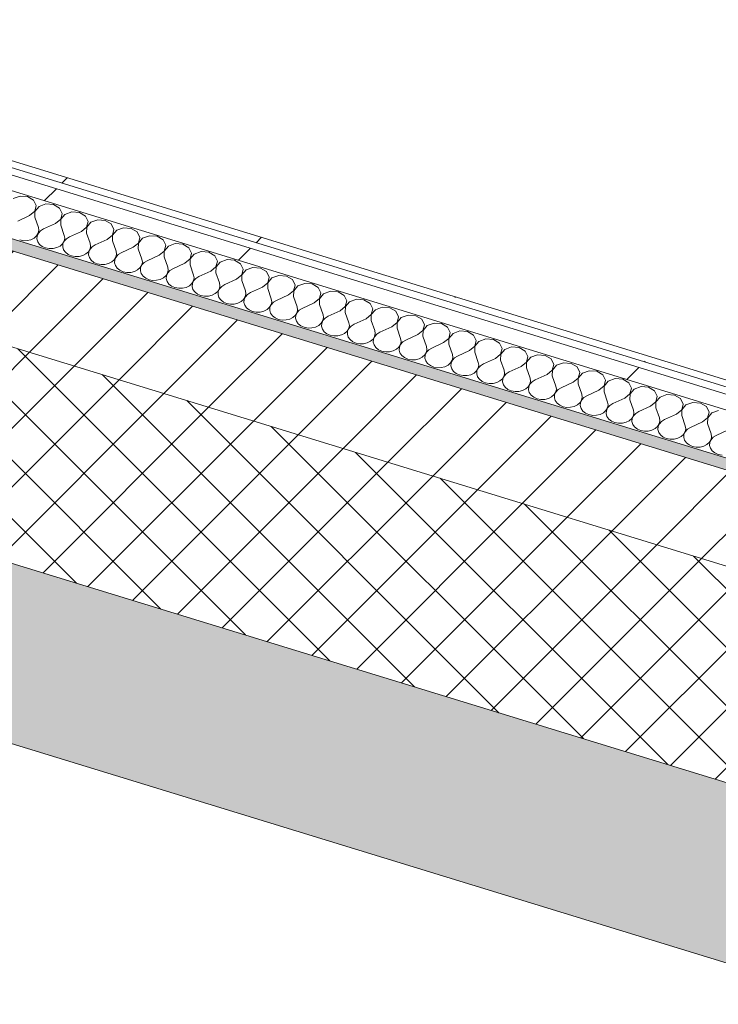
# Model space of a CAD drawing. Header units: millimetres. Extents: x -2220 to 52371, y -4077 to 6953.
# Tile 86 of 228: x 7039 to 7545, y -3270 to -2556. Entities that reach past the tile are written whole.
import ezdxf

# ---------------------------------------------------------------- set-up
doc = ezdxf.new("R2010")
doc.units = ezdxf.units.MM
doc.header["$MEASUREMENT"] = 0
doc.linetypes.add('Wipeout_Contour', pattern=[1000, 0, -1000])
doc.layers.add('12_FAÇ_Façana', color=7, linetype='Continuous')
doc.layers.add('Nuevo_08_E_Envans secs', color=7, linetype='Continuous')
for name, color, linetype, lineweight, true_color in [('12_FAÇ_Façana_Pluma_Nº__102', 7, 'Continuous', 5, 0xcccccc), ('12_FAÇ_Façana_Pluma_Nº__174', 7, 'Continuous', 13, 0xe4ad2c), ('12_FAÇ_Façana_Pluma_Nº__176', 7, 'Continuous', 15, 0x93a0c6), ('Nuevo_08_E_Envans secs_Pluma_Nº__102', 7, 'Continuous', 5, 0xcccccc), ('Nuevo_08_E_Envans secs_Pluma_Nº__171', 171, 'Continuous', 13, 0xaaaaff), ('Nuevo_08_E_Envans secs_Pluma_Nº__177', 7, 'Continuous', 15, 0xf7e046)]:
    doc.layers.add(name, color=color, linetype=linetype, lineweight=lineweight, true_color=true_color)
for name, color, linetype, lineweight in [('12_FAÇ_Façana_Pluma_Nº__2', 8, 'Continuous', 5), ('12_FAÇ_Façana_Pluma_Nº__7', 7, 'Continuous', 5), ('Nuevo_08_E_Envans secs_Pluma_Nº__1', 7, 'Continuous', 5)]:
    doc.layers.add(name, color=color, linetype=linetype, lineweight=lineweight)
pattern_1 = [(45, (0, 0), (-183.848, 183.848), [195, -65]), (45, (7e-14, 183.85), (-183.848, 183.848), [195, -65])]

# ---------------------------------------------------------------- blocks, each defined once
blk = doc.blocks.new('Elem Sección_14_1')
at = {"layer": '12_FAÇ_Façana_Pluma_Nº__102', "linetype": 'Continuous', "lineweight": 0, "true_color": 0xe5e5e5}
blk.add_hatch(color=254, dxfattribs=at).paths.add_polyline_path([(778.79, -1161.36), (9655.75, -3885.6), (9715.31, -3773.22), (6546.37, -2800.71), (6538.43, -2815.7), (6095.56, -2679.79), (6103.5, -2664.8), (838.34, -1048.99)])
at = {"layer": '12_FAÇ_Façana_Pluma_Nº__174', "linetype": 'Continuous', "lineweight": 13, "true_color": 0xe4ad2c}
h = blk.add_hatch(dxfattribs=at)
h.set_pattern_fill('SATE_Aislamiento_0001', color=42, style=0, pattern_type=2)
h.set_pattern_definition([(45, (0, 0), (-21.2132, 21.2132), []), (135, (0, 0), (21.2132, 21.2132), [])])
h.paths.add_polyline_path([(9715.31, -3773.22), (9786.77, -3638.37), (6657.2, -2677.95), (6617.83, -2665.87), (6546.37, -2800.71)])
at = {"layer": '12_FAÇ_Façana_Pluma_Nº__176', "linetype": 'Continuous', "lineweight": 0, "true_color": 0x495063}
blk.add_hatch(color=251, dxfattribs=at).paths.add_polyline_path([(9818.54, -3578.44), (9822.51, -3570.95), (6692.93, -2610.52), (6688.96, -2618.01)])
at = {"layer": '12_FAÇ_Façana_Pluma_Nº__2', "linetype": 'Continuous', "lineweight": 5}
h = blk.add_hatch(dxfattribs=at)
h.set_pattern_fill('Ceramic_0001', color=8, style=0, pattern_type=2)
h.set_pattern_definition([(45, (0, 0), (-21.2132, 21.2132), [])])
h.paths.add_polyline_path([(6688.96, -2618.01), (6657.2, -2677.95), (9786.77, -3638.37), (9818.54, -3578.44)])
at = {"layer": '12_FAÇ_Façana_Pluma_Nº__7', "color": 7, "linetype": 'Continuous', "lineweight": 5}
for p, q in [((813.23, -1171.93), (9655.75, -3885.6)), ((6692.93, -2610.52), (9822.51, -3570.95)), ((6688.96, -2618.01), (9818.54, -3578.44)), ((6546.37, -2800.71), (9715.31, -3773.22))]:
    blk.add_line(p, q, dxfattribs=at)
at = {"layer": '12_FAÇ_Façana_Pluma_Nº__7', "color": 7, "linetype": 'Continuous', "lineweight": 5, "flags": 128}
blk.add_lwpolyline([(6617.83, -2665.87), (6657.2, -2677.95), (9786.77, -3638.37)], dxfattribs=at)
blk = doc.blocks.new('*X134')
at = {"layer": 'Nuevo_08_E_Envans secs_Pluma_Nº__102', "color": 254, "linetype": 'Continuous', "lineweight": 5, "true_color": 0xcccccc}
for p, q in [((7038.98, -2683.95), (7034, -2685.77)), ((7044.47, -2684.39), (7038.98, -2683.95)), ((7048.83, -2686.97), (7044.47, -2684.39)), ((7050.76, -2690.91), (7048.83, -2686.97)), ((7045.92, -2698.11), (7049.68, -2695.04)), ((7049.76, -2695.06), (7049.67, -2699.26)), ((7049.68, -2695.04), (7050.76, -2690.91)), ((7052.74, -2691.52), (7049.76, -2695.06)), ((7057.72, -2689.7), (7052.74, -2691.52)), ((7063.22, -2690.15), (7057.72, -2689.7)), ((7067.58, -2692.73), (7063.22, -2690.15)), ((7069.51, -2696.66), (7067.58, -2692.73)), ((7068.43, -2700.79), (7069.51, -2696.66)), ((7076.47, -2695.45), (7071.49, -2697.27)), ((7081.96, -2695.9), (7076.47, -2695.45)), ((7086.32, -2698.48), (7081.96, -2695.9)), ((7045.92, -2698.11), (7037.27, -2702.09)), ((7049.67, -2699.26), (7052.27, -2706.7)), ((7064.66, -2703.86), (7056.02, -2707.85)), ((7064.66, -2703.86), (7068.43, -2700.79)), ((7068.51, -2700.81), (7068.41, -2705.01)), ((7071.49, -2697.27), (7068.51, -2700.81)), ((7088.25, -2702.42), (7086.32, -2698.48)), ((7087.18, -2706.54), (7088.25, -2702.42)), ((7090.23, -2703.02), (7087.25, -2706.56)), ((7095.21, -2701.21), (7090.23, -2703.02)), ((7100.71, -2701.65), (7095.21, -2701.21)), ((7105.07, -2704.23), (7100.71, -2701.65)), ((7051.01, -2712.83), (7052.17, -2710.9)), ((7052.25, -2710.92), (7051.33, -2712.93)), ((7052.17, -2710.9), (7052.6, -2708.8)), ((7053.85, -2709.19), (7052.25, -2710.92)), ((7052.6, -2708.8), (7052.27, -2706.7)), ((7056.02, -2707.85), (7053.85, -2709.19)), ((7068.41, -2705.01), (7071.01, -2712.45)), ((7083.41, -2709.62), (7074.76, -2713.6)), ((7083.41, -2709.62), (7087.18, -2706.54)), ((7087.25, -2706.56), (7087.16, -2710.77)), ((7087.16, -2710.77), (7089.76, -2718.2)), ((7107, -2708.17), (7105.07, -2704.23)), ((7105.92, -2712.29), (7107, -2708.17)), ((7108.98, -2708.78), (7106, -2712.32)), ((7113.96, -2706.96), (7108.98, -2708.78)), ((7119.45, -2707.41), (7113.96, -2706.96)), ((7123.82, -2709.98), (7119.45, -2707.41)), ((7125.75, -2713.92), (7123.82, -2709.98)), ((7038.72, -2715.81), (7041.42, -2716.32)), ((7041.42, -2716.32), (7044.21, -2716.26)), ((7044.21, -2716.26), (7046.87, -2715.61)), ((7046.87, -2715.61), (7049.19, -2714.44)), ((7049.19, -2714.44), (7051.01, -2712.83)), ((7051.33, -2712.93), (7051.17, -2715.05)), ((7051.17, -2715.05), (7051.78, -2717.12)), ((7051.78, -2717.12), (7053.1, -2718.99)), ((7069.75, -2718.58), (7070.92, -2716.65)), ((7071, -2716.68), (7070.08, -2718.68)), ((7070.92, -2716.65), (7071.35, -2714.56)), ((7072.6, -2714.94), (7071, -2716.68)), ((7071.35, -2714.56), (7071.01, -2712.45)), ((7074.76, -2713.6), (7072.6, -2714.94)), ((7102.16, -2715.37), (7093.51, -2719.35)), ((7102.16, -2715.37), (7105.92, -2712.29)), ((7106, -2712.32), (7105.9, -2716.52)), ((7105.9, -2716.52), (7108.5, -2723.95)), ((7120.9, -2721.12), (7124.67, -2718.05)), ((7124.74, -2718.07), (7124.65, -2722.27)), ((7124.67, -2718.05), (7125.75, -2713.92)), ((7127.72, -2714.53), (7124.74, -2718.07)), ((7132.71, -2712.71), (7127.72, -2714.53)), ((7138.2, -2713.16), (7132.71, -2712.71)), ((7142.56, -2715.74), (7138.2, -2713.16)), ((7144.49, -2719.68), (7142.56, -2715.74)), ((7053.1, -2718.99), (7055.05, -2720.51)), ((7055.05, -2720.51), (7057.46, -2721.56)), ((7057.46, -2721.56), (7060.17, -2722.08)), ((7060.17, -2722.08), (7062.96, -2722.01)), ((7062.96, -2722.01), (7065.61, -2721.36)), ((7065.61, -2721.36), (7067.94, -2720.19)), ((7067.94, -2720.19), (7069.75, -2718.58)), ((7070.08, -2718.68), (7069.92, -2720.8)), ((7069.92, -2720.8), (7070.52, -2722.87)), ((7070.52, -2722.87), (7071.85, -2724.74)), ((7071.85, -2724.74), (7073.79, -2726.26)), ((7086.68, -2725.94), (7088.5, -2724.33)), ((7088.5, -2724.33), (7089.66, -2722.41)), ((7088.82, -2724.43), (7088.66, -2726.55)), ((7089.74, -2722.43), (7088.82, -2724.43)), ((7089.66, -2722.41), (7090.1, -2720.31)), ((7091.34, -2720.69), (7089.74, -2722.43)), ((7090.1, -2720.31), (7089.76, -2718.2)), ((7093.51, -2719.35), (7091.34, -2720.69)), ((7108.84, -2726.06), (7108.5, -2723.95)), ((7112.25, -2725.1), (7110.09, -2726.44)), ((7120.9, -2721.12), (7112.25, -2725.1)), ((7124.65, -2722.27), (7127.25, -2729.71)), ((7139.65, -2726.88), (7143.41, -2723.8)), ((7143.49, -2723.82), (7143.4, -2728.03)), ((7143.41, -2723.8), (7144.49, -2719.68)), ((7146.47, -2720.28), (7143.49, -2723.82)), ((7151.45, -2718.46), (7146.47, -2720.28)), ((7156.94, -2718.91), (7151.45, -2718.46)), ((7161.31, -2721.49), (7156.94, -2718.91)), ((7163.24, -2725.43), (7161.31, -2721.49)), ((7170.2, -2724.22), (7165.22, -2726.04)), ((7175.69, -2724.66), (7170.2, -2724.22)), ((7180.05, -2727.24), (7175.69, -2724.66)), ((7073.79, -2726.26), (7076.21, -2727.32)), ((7076.21, -2727.32), (7078.91, -2727.83)), ((7078.91, -2727.83), (7081.7, -2727.76)), ((7081.7, -2727.76), (7084.36, -2727.12)), ((7084.36, -2727.12), (7086.68, -2725.94)), ((7088.66, -2726.55), (7089.27, -2728.62)), ((7089.27, -2728.62), (7090.59, -2730.49)), ((7090.59, -2730.49), (7092.54, -2732.01)), ((7092.54, -2732.01), (7094.95, -2733.07)), ((7103.1, -2732.87), (7105.43, -2731.7)), ((7105.43, -2731.7), (7107.24, -2730.09)), ((7107.24, -2730.09), (7108.41, -2728.16)), ((7107.57, -2730.19), (7107.41, -2732.3)), ((7107.41, -2732.3), (7108.01, -2734.38)), ((7108.49, -2728.18), (7107.57, -2730.19)), ((7108.41, -2728.16), (7108.84, -2726.06)), ((7110.09, -2726.44), (7108.49, -2728.18)), ((7127.16, -2733.91), (7127.59, -2731.81)), ((7128.83, -2732.2), (7127.23, -2733.93)), ((7127.59, -2731.81), (7127.25, -2729.71)), ((7131, -2730.86), (7128.83, -2732.2)), ((7139.65, -2726.88), (7131, -2730.86)), ((7143.4, -2728.03), (7145.99, -2735.46)), ((7158.39, -2732.63), (7162.16, -2729.55)), ((7162.23, -2729.58), (7162.14, -2733.78)), ((7162.16, -2729.55), (7163.24, -2725.43)), ((7165.22, -2726.04), (7162.23, -2729.58)), ((7181.98, -2731.18), (7180.05, -2727.24)), ((7180.9, -2735.3), (7181.98, -2731.18)), ((7183.96, -2731.79), (7180.98, -2735.33)), ((7188.94, -2729.97), (7183.96, -2731.79)), ((7194.43, -2730.42), (7188.94, -2729.97)), ((7198.8, -2732.99), (7194.43, -2730.42)), ((7094.95, -2733.07), (7097.66, -2733.58)), ((7097.66, -2733.58), (7100.45, -2733.52)), ((7100.45, -2733.52), (7103.1, -2732.87)), ((7108.01, -2734.38), (7109.34, -2736.24)), ((7109.34, -2736.24), (7111.28, -2737.76)), ((7111.28, -2737.76), (7113.7, -2738.82)), ((7113.7, -2738.82), (7116.41, -2739.34)), ((7116.41, -2739.34), (7119.19, -2739.27)), ((7119.19, -2739.27), (7121.85, -2738.62)), ((7121.85, -2738.62), (7124.17, -2737.45)), ((7124.17, -2737.45), (7125.99, -2735.84)), ((7125.99, -2735.84), (7127.16, -2733.91)), ((7126.32, -2735.94), (7126.15, -2738.06)), ((7126.15, -2738.06), (7126.76, -2740.13)), ((7127.23, -2733.93), (7126.32, -2735.94)), ((7145.9, -2739.66), (7146.33, -2737.57)), ((7147.58, -2737.95), (7145.98, -2739.69)), ((7146.33, -2737.57), (7145.99, -2735.46)), ((7149.74, -2736.61), (7147.58, -2737.95)), ((7158.39, -2732.63), (7149.74, -2736.61)), ((7162.14, -2733.78), (7164.74, -2741.21)), ((7177.14, -2738.38), (7168.49, -2742.36)), ((7177.14, -2738.38), (7180.9, -2735.3)), ((7180.98, -2735.33), (7180.89, -2739.53)), ((7180.89, -2739.53), (7183.49, -2746.97)), ((7200.73, -2736.93), (7198.8, -2732.99)), ((7199.65, -2741.06), (7200.73, -2736.93)), ((7202.71, -2737.54), (7199.72, -2741.08)), ((7207.69, -2735.72), (7202.71, -2737.54)), ((7213.18, -2736.17), (7207.69, -2735.72)), ((7217.54, -2738.75), (7213.18, -2736.17)), ((7219.47, -2742.69), (7217.54, -2738.75)), ((7126.76, -2740.13), (7128.08, -2742)), ((7128.08, -2742), (7130.03, -2743.52)), ((7130.03, -2743.52), (7132.45, -2744.57)), ((7132.45, -2744.57), (7135.15, -2745.09)), ((7135.15, -2745.09), (7137.94, -2745.02)), ((7137.94, -2745.02), (7140.6, -2744.38)), ((7140.6, -2744.38), (7142.92, -2743.2)), ((7142.92, -2743.2), (7144.73, -2741.59)), ((7144.73, -2741.59), (7145.9, -2739.66)), ((7145.06, -2741.69), (7144.9, -2743.81)), ((7144.9, -2743.81), (7145.5, -2745.88)), ((7145.98, -2739.69), (7145.06, -2741.69)), ((7145.5, -2745.88), (7146.83, -2747.75)), ((7163.48, -2747.34), (7164.65, -2745.42)), ((7164.72, -2745.44), (7163.81, -2747.44)), ((7164.65, -2745.42), (7165.08, -2743.32)), ((7166.32, -2743.7), (7164.72, -2745.44)), ((7165.08, -2743.32), (7164.74, -2741.21)), ((7168.49, -2742.36), (7166.32, -2743.7)), ((7195.88, -2744.13), (7187.23, -2748.12)), ((7195.88, -2744.13), (7199.65, -2741.06)), ((7199.72, -2741.08), (7199.63, -2745.28)), ((7199.63, -2745.28), (7202.23, -2752.72)), ((7218.39, -2746.81), (7219.47, -2742.69)), ((7221.45, -2743.29), (7218.47, -2746.83)), ((7226.43, -2741.48), (7221.45, -2743.29)), ((7231.93, -2741.92), (7226.43, -2741.48)), ((7236.29, -2744.5), (7231.93, -2741.92)), ((7238.22, -2748.44), (7236.29, -2744.5)), ((7146.83, -2747.75), (7148.77, -2749.27)), ((7148.77, -2749.27), (7151.19, -2750.33)), ((7151.19, -2750.33), (7153.9, -2750.84)), ((7153.9, -2750.84), (7156.68, -2750.77)), ((7156.68, -2750.77), (7159.34, -2750.13)), ((7159.34, -2750.13), (7161.67, -2748.96)), ((7161.67, -2748.96), (7163.48, -2747.34)), ((7163.81, -2747.44), (7163.64, -2749.56)), ((7163.64, -2749.56), (7164.25, -2751.64)), ((7164.25, -2751.64), (7165.57, -2753.5)), ((7165.57, -2753.5), (7167.52, -2755.02)), ((7180.41, -2754.71), (7182.23, -2753.1)), ((7182.23, -2753.1), (7183.39, -2751.17)), ((7182.55, -2753.2), (7182.39, -2755.32)), ((7183.47, -2751.19), (7182.55, -2753.2)), ((7183.39, -2751.17), (7183.82, -2749.07)), ((7185.07, -2749.45), (7183.47, -2751.19)), ((7183.82, -2749.07), (7183.49, -2746.97)), ((7187.23, -2748.12), (7185.07, -2749.45)), ((7202.57, -2754.82), (7202.23, -2752.72)), ((7214.63, -2749.89), (7205.98, -2753.87)), ((7214.63, -2749.89), (7218.39, -2746.81)), ((7218.47, -2746.83), (7218.38, -2751.04)), ((7218.38, -2751.04), (7220.98, -2758.47)), ((7233.37, -2755.64), (7237.14, -2752.56)), ((7237.22, -2752.59), (7237.12, -2756.79)), ((7237.14, -2752.56), (7238.22, -2748.44)), ((7240.2, -2749.05), (7237.22, -2752.59)), ((7245.18, -2747.23), (7240.2, -2749.05)), ((7250.67, -2747.68), (7245.18, -2747.23)), ((7255.03, -2750.25), (7250.67, -2747.68)), ((7256.96, -2754.19), (7255.03, -2750.25)), ((7263.92, -2752.98), (7258.94, -2754.8)), ((7269.42, -2753.43), (7263.92, -2752.98)), ((7273.78, -2756.01), (7269.42, -2753.43)), ((7167.52, -2755.02), (7169.94, -2756.08)), ((7169.94, -2756.08), (7172.64, -2756.59)), ((7172.64, -2756.59), (7175.43, -2756.53)), ((7175.43, -2756.53), (7178.09, -2755.88)), ((7178.09, -2755.88), (7180.41, -2754.71)), ((7182.39, -2755.32), (7182.99, -2757.39)), ((7182.99, -2757.39), (7184.32, -2759.26)), ((7184.32, -2759.26), (7186.27, -2760.78)), ((7186.27, -2760.78), (7188.68, -2761.83)), ((7196.83, -2761.63), (7199.16, -2760.46)), ((7199.16, -2760.46), (7200.97, -2758.85)), ((7200.97, -2758.85), (7202.14, -2756.92)), ((7201.3, -2758.95), (7201.14, -2761.07)), ((7202.21, -2756.95), (7201.3, -2758.95)), ((7202.14, -2756.92), (7202.57, -2754.82)), ((7203.82, -2755.21), (7202.21, -2756.95)), ((7205.98, -2753.87), (7203.82, -2755.21)), ((7220.88, -2762.67), (7221.31, -2760.58)), ((7221.31, -2760.58), (7220.98, -2758.47)), ((7224.73, -2759.62), (7222.56, -2760.96)), ((7233.37, -2755.64), (7224.73, -2759.62)), ((7237.12, -2756.79), (7239.72, -2764.22)), ((7252.12, -2761.39), (7255.89, -2758.32)), ((7255.96, -2758.34), (7255.87, -2762.54)), ((7255.89, -2758.32), (7256.96, -2754.19)), ((7258.94, -2754.8), (7255.96, -2758.34)), ((7275.71, -2759.95), (7273.78, -2756.01)), ((7274.63, -2764.07), (7275.71, -2759.95)), ((7277.69, -2760.55), (7274.71, -2764.09)), ((7282.67, -2758.73), (7277.69, -2760.55)), ((7288.16, -2759.18), (7282.67, -2758.73)), ((7292.53, -2761.76), (7288.16, -2759.18)), ((7188.68, -2761.83), (7191.39, -2762.35)), ((7191.39, -2762.35), (7194.17, -2762.28)), ((7194.17, -2762.28), (7196.83, -2761.63)), ((7201.14, -2761.07), (7201.74, -2763.14)), ((7201.74, -2763.14), (7203.07, -2765.01)), ((7203.07, -2765.01), (7205.01, -2766.53)), ((7205.01, -2766.53), (7207.43, -2767.59)), ((7207.43, -2767.59), (7210.13, -2768.1)), ((7210.13, -2768.1), (7212.92, -2768.03)), ((7212.92, -2768.03), (7215.58, -2767.39)), ((7215.58, -2767.39), (7217.9, -2766.21)), ((7217.9, -2766.21), (7219.72, -2764.6)), ((7219.72, -2764.6), (7220.88, -2762.67)), ((7220.04, -2764.7), (7219.88, -2766.82)), ((7219.88, -2766.82), (7220.49, -2768.89)), ((7220.96, -2762.7), (7220.04, -2764.7)), ((7222.56, -2760.96), (7220.96, -2762.7)), ((7239.63, -2768.43), (7240.06, -2766.33)), ((7241.31, -2766.71), (7239.71, -2768.45)), ((7240.06, -2766.33), (7239.72, -2764.22)), ((7243.47, -2765.37), (7241.31, -2766.71)), ((7252.12, -2761.39), (7243.47, -2765.37)), ((7255.87, -2762.54), (7258.47, -2769.98)), ((7270.87, -2767.15), (7262.22, -2771.13)), ((7270.87, -2767.15), (7274.63, -2764.07)), ((7274.71, -2764.09), (7274.61, -2768.3)), ((7294.46, -2765.7), (7292.53, -2761.76)), ((7293.38, -2769.82), (7294.46, -2765.7)), ((7296.43, -2766.31), (7293.45, -2769.84)), ((7301.42, -2764.49), (7296.43, -2766.31)), ((7306.91, -2764.93), (7301.42, -2764.49)), ((7311.27, -2767.51), (7306.91, -2764.93)), ((7313.2, -2771.45), (7311.27, -2767.51)), ((7220.49, -2768.89), (7221.81, -2770.76)), ((7221.81, -2770.76), (7223.76, -2772.28)), ((7223.76, -2772.28), (7226.17, -2773.34)), ((7226.17, -2773.34), (7228.88, -2773.85)), ((7228.88, -2773.85), (7231.67, -2773.79)), ((7231.67, -2773.79), (7234.32, -2773.14)), ((7234.32, -2773.14), (7236.65, -2771.97)), ((7236.65, -2771.97), (7238.46, -2770.36)), ((7238.46, -2770.36), (7239.63, -2768.43)), ((7238.79, -2770.46), (7238.63, -2772.57)), ((7238.63, -2772.57), (7239.23, -2774.65)), ((7239.71, -2768.45), (7238.79, -2770.46)), ((7239.23, -2774.65), (7240.56, -2776.51)), ((7257.21, -2776.11), (7258.38, -2774.18)), ((7258.45, -2774.2), (7257.53, -2776.21)), ((7258.38, -2774.18), (7258.81, -2772.08)), ((7260.05, -2772.47), (7258.45, -2774.2)), ((7258.81, -2772.08), (7258.47, -2769.98)), ((7262.22, -2771.13), (7260.05, -2772.47)), ((7274.61, -2768.3), (7277.21, -2775.73)), ((7289.61, -2772.9), (7280.96, -2776.88)), ((7289.61, -2772.9), (7293.38, -2769.82)), ((7293.45, -2769.84), (7293.36, -2774.05)), ((7293.36, -2774.05), (7295.96, -2781.48)), ((7312.12, -2775.57), (7313.2, -2771.45)), ((7315.18, -2772.06), (7312.2, -2775.6)), ((7320.16, -2770.24), (7315.18, -2772.06)), ((7325.65, -2770.69), (7320.16, -2770.24)), ((7330.02, -2773.26), (7325.65, -2770.69)), ((7331.95, -2777.2), (7330.02, -2773.26)), ((7240.56, -2776.51), (7242.5, -2778.03)), ((7242.5, -2778.03), (7244.92, -2779.09)), ((7244.92, -2779.09), (7247.62, -2779.61)), ((7247.62, -2779.61), (7250.41, -2779.54)), ((7250.41, -2779.54), (7253.07, -2778.89)), ((7253.07, -2778.89), (7255.39, -2777.72)), ((7255.39, -2777.72), (7257.21, -2776.11)), ((7257.53, -2776.21), (7257.37, -2778.33)), ((7257.37, -2778.33), (7257.98, -2780.4)), ((7257.98, -2780.4), (7259.3, -2782.27)), ((7259.3, -2782.27), (7261.25, -2783.79)), ((7274.14, -2783.47), (7275.95, -2781.86)), ((7275.95, -2781.86), (7277.12, -2779.93)), ((7276.28, -2781.96), (7276.12, -2784.08)), ((7277.2, -2779.96), (7276.28, -2781.96)), ((7277.12, -2779.93), (7277.55, -2777.84)), ((7278.8, -2778.22), (7277.2, -2779.96)), ((7277.55, -2777.84), (7277.21, -2775.73)), ((7280.96, -2776.88), (7278.8, -2778.22)), ((7296.3, -2783.59), (7295.96, -2781.48)), ((7308.36, -2778.65), (7299.71, -2782.63)), ((7308.36, -2778.65), (7312.12, -2775.57)), ((7312.2, -2775.6), (7312.11, -2779.8)), ((7312.11, -2779.8), (7314.7, -2787.23)), ((7327.1, -2784.4), (7330.87, -2781.33)), ((7330.94, -2781.35), (7330.85, -2785.55)), ((7330.87, -2781.33), (7331.95, -2777.2)), ((7333.93, -2777.81), (7330.94, -2781.35)), ((7338.91, -2775.99), (7333.93, -2777.81)), ((7344.4, -2776.44), (7338.91, -2775.99)), ((7348.76, -2779.02), (7344.4, -2776.44)), ((7350.69, -2782.96), (7348.76, -2779.02)), ((7357.65, -2781.75), (7352.67, -2783.56)), ((7363.15, -2782.19), (7357.65, -2781.75)), ((7367.51, -2784.77), (7363.15, -2782.19)), ((7261.25, -2783.79), (7263.66, -2784.84)), ((7263.66, -2784.84), (7266.37, -2785.36)), ((7266.37, -2785.36), (7269.16, -2785.29)), ((7269.16, -2785.29), (7271.81, -2784.65)), ((7271.81, -2784.65), (7274.14, -2783.47)), ((7276.12, -2784.08), (7276.72, -2786.15)), ((7276.72, -2786.15), (7278.05, -2788.02)), ((7278.05, -2788.02), (7279.99, -2789.54)), ((7290.56, -2790.4), (7292.88, -2789.23)), ((7292.88, -2789.23), (7294.7, -2787.61)), ((7294.7, -2787.61), (7295.87, -2785.69)), ((7295.03, -2787.71), (7294.86, -2789.83)), ((7295.94, -2785.71), (7295.03, -2787.71)), ((7295.87, -2785.69), (7296.3, -2783.59)), ((7297.54, -2783.97), (7295.94, -2785.71)), ((7299.71, -2782.63), (7297.54, -2783.97)), ((7314.61, -2791.44), (7315.04, -2789.34)), ((7315.04, -2789.34), (7314.7, -2787.23)), ((7318.45, -2788.39), (7316.29, -2789.72)), ((7327.1, -2784.4), (7318.45, -2788.39)), ((7330.85, -2785.55), (7333.45, -2792.99)), ((7345.85, -2790.16), (7349.61, -2787.08)), ((7349.69, -2787.1), (7349.6, -2791.31)), ((7349.61, -2787.08), (7350.69, -2782.96)), ((7352.67, -2783.56), (7349.69, -2787.1)), ((7369.44, -2788.71), (7367.51, -2784.77)), ((7368.36, -2792.83), (7369.44, -2788.71)), ((7371.42, -2789.32), (7368.43, -2792.86)), ((7376.4, -2787.5), (7371.42, -2789.32)), ((7381.89, -2787.94), (7376.4, -2787.5)), ((7386.25, -2790.52), (7381.89, -2787.94)), ((7279.99, -2789.54), (7282.41, -2790.6)), ((7282.41, -2790.6), (7285.12, -2791.11)), ((7285.12, -2791.11), (7287.9, -2791.04)), ((7287.9, -2791.04), (7290.56, -2790.4)), ((7294.86, -2789.83), (7295.47, -2791.9)), ((7295.47, -2791.9), (7296.79, -2793.77)), ((7296.79, -2793.77), (7298.74, -2795.29)), ((7298.74, -2795.29), (7301.16, -2796.35)), ((7301.16, -2796.35), (7303.86, -2796.86)), ((7306.65, -2796.8), (7309.31, -2796.15)), ((7309.31, -2796.15), (7311.63, -2794.98)), ((7311.63, -2794.98), (7313.44, -2793.37)), ((7313.44, -2793.37), (7314.61, -2791.44)), ((7313.77, -2793.47), (7313.61, -2795.59)), ((7313.61, -2795.59), (7314.21, -2797.66)), ((7314.69, -2791.46), (7313.77, -2793.47)), ((7316.29, -2789.72), (7314.69, -2791.46)), ((7333.36, -2797.19), (7333.79, -2795.09)), ((7335.03, -2795.48), (7333.43, -2797.21)), ((7333.79, -2795.09), (7333.45, -2792.99)), ((7337.2, -2794.14), (7335.03, -2795.48)), ((7345.85, -2790.16), (7337.2, -2794.14)), ((7349.6, -2791.31), (7352.2, -2798.74)), ((7364.59, -2795.91), (7355.94, -2799.89)), ((7364.59, -2795.91), (7368.36, -2792.83)), ((7368.43, -2792.86), (7368.34, -2797.06)), ((7388.18, -2794.46), (7386.25, -2790.52)), ((7387.1, -2798.59), (7388.18, -2794.46)), ((7390.16, -2795.07), (7387.18, -2798.61)), ((7395.14, -2793.25), (7390.16, -2795.07)), ((7400.64, -2793.7), (7395.14, -2793.25)), ((7405, -2796.28), (7400.64, -2793.7)), ((7406.93, -2800.21), (7405, -2796.28)), ((7303.86, -2796.86), (7306.65, -2796.8)), ((7314.21, -2797.66), (7315.54, -2799.52)), ((7315.54, -2799.52), (7317.48, -2801.04)), ((7317.48, -2801.04), (7319.9, -2802.1)), ((7319.9, -2802.1), (7322.61, -2802.62)), ((7322.61, -2802.62), (7325.39, -2802.55)), ((7325.39, -2802.55), (7328.05, -2801.9)), ((7328.05, -2801.9), (7330.38, -2800.73)), ((7330.38, -2800.73), (7332.19, -2799.12)), ((7332.19, -2799.12), (7333.36, -2797.19)), ((7332.52, -2799.22), (7332.35, -2801.34)), ((7332.35, -2801.34), (7332.96, -2803.41)), ((7333.43, -2797.21), (7332.52, -2799.22)), ((7332.96, -2803.41), (7334.28, -2805.28)), ((7350.94, -2804.87), (7352.1, -2802.94)), ((7352.18, -2802.97), (7351.26, -2804.97)), ((7352.1, -2802.94), (7352.53, -2800.85)), ((7353.78, -2801.23), (7352.18, -2802.97)), ((7352.53, -2800.85), (7352.2, -2798.74)), ((7355.94, -2799.89), (7353.78, -2801.23)), ((7368.34, -2797.06), (7370.94, -2804.49)), ((7383.34, -2801.66), (7374.69, -2805.64)), ((7383.34, -2801.66), (7387.1, -2798.59)), ((7387.18, -2798.61), (7387.09, -2802.81)), ((7387.09, -2802.81), (7389.69, -2810.25)), ((7405.85, -2804.34), (7406.93, -2800.21)), ((7408.91, -2800.82), (7405.93, -2804.36)), ((7413.89, -2799), (7408.91, -2800.82)), ((7419.38, -2799.45), (7413.89, -2799)), ((7423.74, -2802.03), (7419.38, -2799.45)), ((7425.67, -2805.97), (7423.74, -2802.03)), ((7334.28, -2805.28), (7336.23, -2806.8)), ((7336.23, -2806.8), (7338.65, -2807.86)), ((7338.65, -2807.86), (7341.35, -2808.37)), ((7341.35, -2808.37), (7344.14, -2808.3)), ((7344.14, -2808.3), (7346.8, -2807.66)), ((7346.8, -2807.66), (7349.12, -2806.48)), ((7349.12, -2806.48), (7350.94, -2804.87)), ((7351.26, -2804.97), (7351.1, -2807.09)), ((7351.1, -2807.09), (7351.7, -2809.16)), ((7351.7, -2809.16), (7353.03, -2811.03)), ((7367.87, -2812.24), (7369.68, -2810.62)), ((7369.68, -2810.62), (7370.85, -2808.7)), ((7370.01, -2810.73), (7369.85, -2812.84)), ((7370.92, -2808.72), (7370.01, -2810.73)), ((7370.85, -2808.7), (7371.28, -2806.6)), ((7372.53, -2806.98), (7370.92, -2808.72)), ((7371.28, -2806.6), (7370.94, -2804.49)), ((7374.69, -2805.64), (7372.53, -2806.98)), ((7390.03, -2812.35), (7389.69, -2810.25)), ((7402.08, -2807.41), (7393.44, -2811.4)), ((7402.08, -2807.41), (7405.85, -2804.34)), ((7405.93, -2804.36), (7405.83, -2808.57)), ((7405.83, -2808.57), (7408.43, -2816)), ((7420.83, -2813.17), (7424.6, -2810.09)), ((7424.67, -2810.11), (7424.58, -2814.32)), ((7424.6, -2810.09), (7425.67, -2805.97)), ((7427.65, -2806.57), (7424.67, -2810.11)), ((7432.64, -2804.76), (7427.65, -2806.57)), ((7438.13, -2805.2), (7432.64, -2804.76)), ((7442.49, -2807.78), (7438.13, -2805.2)), ((7444.42, -2811.72), (7442.49, -2807.78)), ((7451.38, -2810.51), (7446.4, -2812.33)), ((7456.87, -2810.96), (7451.38, -2810.51)), ((7353.03, -2811.03), (7354.98, -2812.55)), ((7354.98, -2812.55), (7357.39, -2813.61)), ((7357.39, -2813.61), (7360.1, -2814.12)), ((7360.1, -2814.12), (7362.89, -2814.05)), ((7362.89, -2814.05), (7365.54, -2813.41)), ((7365.54, -2813.41), (7367.87, -2812.24)), ((7369.85, -2812.84), (7370.45, -2814.92)), ((7370.45, -2814.92), (7371.78, -2816.78)), ((7371.78, -2816.78), (7373.72, -2818.3)), ((7384.29, -2819.16), (7386.61, -2817.99)), ((7386.61, -2817.99), (7388.43, -2816.38)), ((7388.43, -2816.38), (7389.59, -2814.45)), ((7388.75, -2816.48), (7388.59, -2818.6)), ((7389.67, -2814.47), (7388.75, -2816.48)), ((7389.59, -2814.45), (7390.03, -2812.35)), ((7391.27, -2812.74), (7389.67, -2814.47)), ((7393.44, -2811.4), (7391.27, -2812.74)), ((7408.77, -2818.11), (7408.43, -2816)), ((7412.18, -2817.15), (7410.02, -2818.49)), ((7420.83, -2813.17), (7412.18, -2817.15)), ((7424.58, -2814.32), (7427.18, -2821.75)), ((7439.58, -2818.92), (7443.34, -2815.84)), ((7443.42, -2815.87), (7443.32, -2820.07)), ((7443.34, -2815.84), (7444.42, -2811.72)), ((7446.4, -2812.33), (7443.42, -2815.87)), ((7461.24, -2813.53), (7456.87, -2810.96)), ((7463.17, -2817.47), (7461.24, -2813.53)), ((7462.09, -2821.6), (7463.17, -2817.47)), ((7470.13, -2816.26), (7465.14, -2818.08)), ((7475.62, -2816.71), (7470.13, -2816.26)), ((7479.98, -2819.29), (7475.62, -2816.71)), ((7373.72, -2818.3), (7376.14, -2819.36)), ((7376.14, -2819.36), (7378.84, -2819.88)), ((7378.84, -2819.88), (7381.63, -2819.81)), ((7381.63, -2819.81), (7384.29, -2819.16)), ((7388.59, -2818.6), (7389.2, -2820.67)), ((7389.2, -2820.67), (7390.52, -2822.54)), ((7390.52, -2822.54), (7392.47, -2824.06)), ((7392.47, -2824.06), (7394.88, -2825.11)), ((7394.88, -2825.11), (7397.59, -2825.63)), ((7400.38, -2825.56), (7403.03, -2824.92)), ((7403.03, -2824.92), (7405.36, -2823.74)), ((7405.36, -2823.74), (7407.17, -2822.13)), ((7407.17, -2822.13), (7408.34, -2820.2)), ((7407.5, -2822.23), (7407.34, -2824.35)), ((7407.34, -2824.35), (7407.94, -2826.42)), ((7408.42, -2820.23), (7407.5, -2822.23)), ((7408.34, -2820.2), (7408.77, -2818.11)), ((7410.02, -2818.49), (7408.42, -2820.23)), ((7427.09, -2825.96), (7427.52, -2823.86)), ((7428.76, -2824.24), (7427.16, -2825.98)), ((7427.52, -2823.86), (7427.18, -2821.75)), ((7430.93, -2822.9), (7428.76, -2824.24)), ((7439.58, -2818.92), (7430.93, -2822.9)), ((7443.32, -2820.07), (7445.92, -2827.5)), ((7458.32, -2824.67), (7449.67, -2828.66)), ((7458.32, -2824.67), (7462.09, -2821.6)), ((7462.16, -2821.62), (7462.07, -2825.82)), ((7465.14, -2818.08), (7462.16, -2821.62)), ((7481.91, -2823.23), (7479.98, -2819.29)), ((7480.83, -2827.35), (7481.91, -2823.23)), ((7483.89, -2823.83), (7480.91, -2827.37)), ((7488.87, -2822.02), (7483.89, -2823.83)), ((7494.36, -2822.46), (7488.87, -2822.02)), ((7498.73, -2825.04), (7494.36, -2822.46)), ((7500.66, -2828.98), (7498.73, -2825.04)), ((7397.59, -2825.63), (7400.38, -2825.56)), ((7407.94, -2826.42), (7409.27, -2828.29)), ((7409.27, -2828.29), (7411.21, -2829.81)), ((7411.21, -2829.81), (7413.63, -2830.87)), ((7413.63, -2830.87), (7416.33, -2831.38)), ((7416.33, -2831.38), (7419.12, -2831.31)), ((7419.12, -2831.31), (7421.78, -2830.67)), ((7421.78, -2830.67), (7424.1, -2829.49)), ((7424.1, -2829.49), (7425.92, -2827.88)), ((7425.92, -2827.88), (7427.09, -2825.96)), ((7426.24, -2827.98), (7426.08, -2830.1)), ((7426.08, -2830.1), (7426.69, -2832.17)), ((7427.16, -2825.98), (7426.24, -2827.98)), ((7426.69, -2832.17), (7428.01, -2834.04)), ((7444.66, -2833.64), (7445.83, -2831.71)), ((7445.91, -2831.73), (7444.99, -2833.74)), ((7445.83, -2831.71), (7446.26, -2829.61)), ((7447.51, -2829.99), (7445.91, -2831.73)), ((7446.26, -2829.61), (7445.92, -2827.5)), ((7449.67, -2828.66), (7447.51, -2829.99)), ((7462.07, -2825.82), (7464.67, -2833.26)), ((7477.07, -2830.43), (7468.42, -2834.41)), ((7477.07, -2830.43), (7480.83, -2827.35)), ((7480.91, -2827.37), (7480.82, -2831.58)), ((7480.82, -2831.58), (7483.41, -2839.01)), ((7499.58, -2833.1), (7500.66, -2828.98)), ((7502.64, -2829.59), (7499.65, -2833.13)), ((7507.62, -2827.77), (7502.64, -2829.59)), ((7513.11, -2828.21), (7507.62, -2827.77)), ((7517.47, -2830.79), (7513.11, -2828.21)), ((7519.4, -2834.73), (7517.47, -2830.79)), ((7428.01, -2834.04), (7429.96, -2835.56)), ((7429.96, -2835.56), (7432.38, -2836.62)), ((7432.38, -2836.62), (7435.08, -2837.13)), ((7435.08, -2837.13), (7437.87, -2837.07)), ((7437.87, -2837.07), (7440.52, -2836.42)), ((7440.52, -2836.42), (7442.85, -2835.25)), ((7442.85, -2835.25), (7444.66, -2833.64)), ((7444.99, -2833.74), (7444.83, -2835.86)), ((7444.83, -2835.86), (7445.43, -2837.93)), ((7445.43, -2837.93), (7446.76, -2839.79)), ((7461.59, -2841), (7463.41, -2839.39)), ((7463.41, -2839.39), (7464.58, -2837.46)), ((7464.65, -2837.48), (7463.74, -2839.49)), ((7464.58, -2837.46), (7465.01, -2835.36)), ((7466.25, -2835.75), (7464.65, -2837.48)), ((7465.01, -2835.36), (7464.67, -2833.26)), ((7468.42, -2834.41), (7466.25, -2835.75)), ((7483.75, -2841.12), (7483.41, -2839.01)), ((7495.81, -2836.18), (7487.16, -2840.16)), ((7495.81, -2836.18), (7499.58, -2833.1)), ((7499.65, -2833.13), (7499.56, -2837.33)), ((7499.56, -2837.33), (7502.16, -2844.76)), ((7514.56, -2841.93), (7518.32, -2838.85)), ((7518.4, -2838.88), (7518.31, -2843.08)), ((7518.32, -2838.85), (7519.4, -2834.73)), ((7521.38, -2835.34), (7518.4, -2838.88)), ((7526.36, -2833.52), (7521.38, -2835.34)), ((7531.86, -2833.97), (7526.36, -2833.52)), ((7536.22, -2836.55), (7531.86, -2833.97)), ((7538.15, -2840.48), (7536.22, -2836.55)), ((7545.11, -2839.27), (7540.13, -2841.09)), ((7446.76, -2839.79), (7448.7, -2841.31)), ((7448.7, -2841.31), (7451.12, -2842.37)), ((7451.12, -2842.37), (7453.83, -2842.89)), ((7453.83, -2842.89), (7456.61, -2842.82)), ((7456.61, -2842.82), (7459.27, -2842.17)), ((7459.27, -2842.17), (7461.59, -2841)), ((7463.74, -2839.49), (7463.57, -2841.61)), ((7463.57, -2841.61), (7464.18, -2843.68)), ((7464.18, -2843.68), (7465.5, -2845.55)), ((7465.5, -2845.55), (7467.45, -2847.07)), ((7480.34, -2846.75), (7482.15, -2845.14)), ((7482.15, -2845.14), (7483.32, -2843.21)), ((7482.48, -2845.24), (7482.32, -2847.36)), ((7483.4, -2843.24), (7482.48, -2845.24)), ((7483.32, -2843.21), (7483.75, -2841.12)), ((7485, -2841.5), (7483.4, -2843.24)), ((7487.16, -2840.16), (7485, -2841.5)), ((7502.5, -2846.87), (7502.16, -2844.76)), ((7505.91, -2845.91), (7503.74, -2847.25)), ((7514.56, -2841.93), (7505.91, -2845.91)), ((7518.31, -2843.08), (7520.91, -2850.52)), ((7533.3, -2847.68), (7537.07, -2844.61)), ((7537.15, -2844.63), (7537.05, -2848.83)), ((7537.07, -2844.61), (7538.15, -2840.48)), ((7540.13, -2841.09), (7537.15, -2844.63)), ((7467.45, -2847.07), (7469.87, -2848.12)), ((7469.87, -2848.12), (7472.57, -2848.64)), ((7472.57, -2848.64), (7475.36, -2848.57)), ((7475.36, -2848.57), (7478.02, -2847.93)), ((7478.02, -2847.93), (7480.34, -2846.75)), ((7482.32, -2847.36), (7482.92, -2849.43)), ((7482.92, -2849.43), (7484.25, -2851.3)), ((7484.25, -2851.3), (7486.19, -2852.82)), ((7486.19, -2852.82), (7488.61, -2853.88)), ((7494.1, -2854.32), (7496.76, -2853.68)), ((7496.76, -2853.68), (7499.09, -2852.51)), ((7499.09, -2852.51), (7500.9, -2850.89)), ((7500.9, -2850.89), (7502.07, -2848.97)), ((7501.23, -2850.99), (7501.06, -2853.11)), ((7501.06, -2853.11), (7501.67, -2855.19)), ((7502.14, -2848.99), (7501.23, -2850.99)), ((7502.07, -2848.97), (7502.5, -2846.87)), ((7503.74, -2847.25), (7502.14, -2848.99)), ((7520.81, -2854.72), (7521.24, -2852.62)), ((7522.49, -2853), (7520.89, -2854.74)), ((7521.24, -2852.62), (7520.91, -2850.52)), ((7524.65, -2851.67), (7522.49, -2853)), ((7533.3, -2847.68), (7524.65, -2851.67)), ((7537.05, -2848.83), (7539.65, -2856.27)), ((7552.05, -2853.44), (7543.4, -2857.42)), ((7488.61, -2853.88), (7491.32, -2854.39)), ((7491.32, -2854.39), (7494.1, -2854.32)), ((7501.67, -2855.19), (7502.99, -2857.05)), ((7502.99, -2857.05), (7504.94, -2858.57)), ((7504.94, -2858.57), (7507.36, -2859.63)), ((7507.36, -2859.63), (7510.06, -2860.14)), ((7510.06, -2860.14), (7512.85, -2860.08)), ((7512.85, -2860.08), (7515.51, -2859.43)), ((7515.51, -2859.43), (7517.83, -2858.26)), ((7517.83, -2858.26), (7519.65, -2856.65)), ((7519.65, -2856.65), (7520.81, -2854.72)), ((7519.97, -2856.75), (7519.81, -2858.87)), ((7519.81, -2858.87), (7520.41, -2860.94)), ((7520.89, -2854.74), (7519.97, -2856.75)), ((7538.39, -2862.4), (7539.56, -2860.47)), ((7539.63, -2860.5), (7538.72, -2862.5)), ((7539.56, -2860.47), (7539.99, -2858.38)), ((7541.24, -2858.76), (7539.63, -2860.5)), ((7539.99, -2858.38), (7539.65, -2856.27)), ((7543.4, -2857.42), (7541.24, -2858.76)), ((7520.41, -2860.94), (7521.74, -2862.81)), ((7521.74, -2862.81), (7523.69, -2864.33)), ((7523.69, -2864.33), (7526.1, -2865.38)), ((7526.1, -2865.38), (7528.81, -2865.9)), ((7528.81, -2865.9), (7531.6, -2865.83)), ((7531.6, -2865.83), (7534.25, -2865.18)), ((7534.25, -2865.18), (7536.58, -2864.01)), ((7536.58, -2864.01), (7538.39, -2862.4)), ((7538.72, -2862.5), (7538.56, -2864.62)), ((7538.56, -2864.62), (7539.16, -2866.69)), ((7539.16, -2866.69), (7540.49, -2868.56)), ((7540.49, -2868.56), (7542.43, -2870.08)), ((7542.43, -2870.08), (7544.85, -2871.14)), ((7544.85, -2871.14), (7547.55, -2871.65))]:
    blk.add_line(p, q, dxfattribs=at)
blk = doc.blocks.new('Elem Sección_107_1')
at = {"layer": 'Nuevo_08_E_Envans secs', "lineweight": 0}
blk.add_blockref('*X134', (0, 0), dxfattribs=at)
at = {"color": 254, "linetype": 'Wipeout_Contour', "lineweight": 0, "ltscale": 35298.272507}
blk.add_wipeout([(9848.31, -3522.26), (6718.74, -2561.83), (6716.36, -2566.32), (9845.93, -3526.75)], dxfattribs=at).dxf.layer = 'Nuevo_08_E_Envans secs'
at = {"layer": 'Nuevo_08_E_Envans secs_Pluma_Nº__171', "linetype": 'Continuous', "lineweight": 13, "true_color": 0xaaaaff}
h = blk.add_hatch(dxfattribs=at)
h.set_pattern_fill('Panellat_HPL_0001', color=161, style=0, pattern_type=2)
h.set_pattern_definition(pattern_1)
h.paths.add_polyline_path([(9848.31, -3522.26), (6718.74, -2561.83), (6716.36, -2566.32), (9845.93, -3526.75)])
at = {"color": 254, "linetype": 'Wipeout_Contour', "lineweight": 0, "ltscale": 35291.339966}
blk.add_wipeout([(9838.39, -3540.98), (9843.55, -3531.25), (6713.98, -2570.82), (6708.81, -2580.56)], dxfattribs=at).dxf.layer = 'Nuevo_08_E_Envans secs'
at = {"layer": 'Nuevo_08_E_Envans secs_Pluma_Nº__177', "linetype": 'Continuous', "lineweight": 15, "true_color": 0xf7e046}
h = blk.add_hatch(dxfattribs=at)
h.set_pattern_fill('Panellat_HPL_0001', color=53, style=0, pattern_type=2)
h.set_pattern_definition(pattern_1)
h.paths.add_polyline_path([(9838.39, -3540.98), (9843.55, -3531.25), (6713.98, -2570.82), (6708.81, -2580.56)])
at = {"layer": 'Nuevo_08_E_Envans secs_Pluma_Nº__1', "color": 7, "linetype": 'Continuous', "lineweight": 5}
for p, q in [((6716.36, -2566.32), (9845.93, -3526.75)), ((6713.98, -2570.82), (9843.55, -3531.25)), ((6743.34, -2569.38), (9848.31, -3522.26)), ((6708.81, -2580.56), (9838.39, -3540.98))]:
    blk.add_line(p, q, dxfattribs=at)

msp = doc.modelspace()

# ---------------------------------------------------------------- block references
at = {"layer": '12_FAÇ_Façana', "lineweight": 0}
msp.add_blockref('Elem Sección_14_1', (0, 0), dxfattribs=at)

# ---------------------------------------------------------------- next in the draw order: block references
at = {"layer": 'Nuevo_08_E_Envans secs', "lineweight": 0}
msp.add_blockref('Elem Sección_107_1', (0, 0), dxfattribs=at)

doc.saveas('drawing.dxf')
